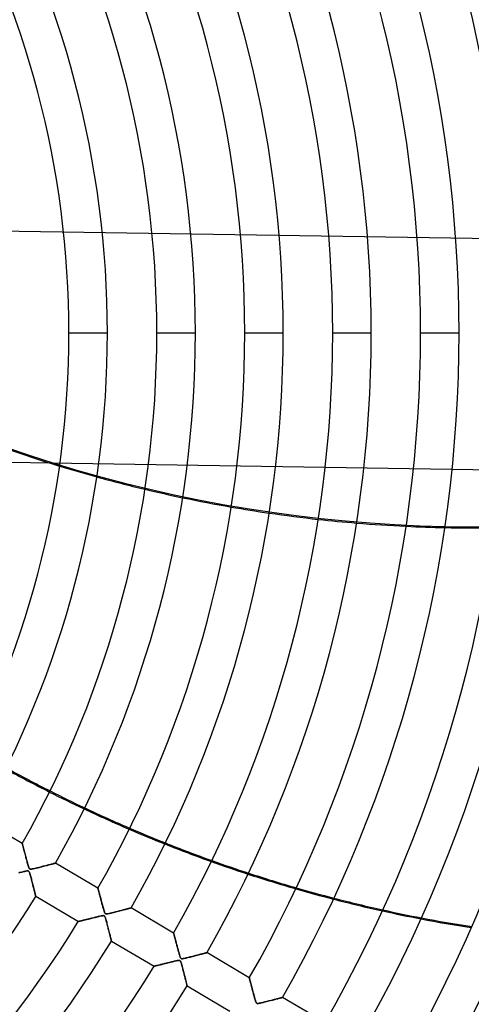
# Model space of a CAD drawing. Header units: millimetres. Extents: x -550 to 550, y -550 to 550.
# Tile 44 of 54: x 233 to 350, y -174 to 81. Entities that reach past the tile are written whole.
import ezdxf

# ---------------------------------------------------------------- set-up
doc = ezdxf.new("R2010")
doc.units = ezdxf.units.MM
doc.layers.add('HIDDEN', color=7, linetype='Continuous')
doc.layers.add('THICK', color=7, linetype='Continuous')

msp = doc.modelspace()

# ---------------------------------------------------------------- linework, layer by layer
at = {"layer": 'HIDDEN'}
for p, q in [((394.27, 23.81), (180.37, 27.17)), ((245.81, 0), (255.79, 0)), ((268.61, 0), (278.59, 0)), ((291.41, 0), (301.39, 0)), ((314.21, 0), (324.19, 0)), ((337.01, 0), (346.99, 0)), ((393.33, -36.18), (241.03, -33.79)), ((233.71, -132.41), (233.71, -132.42)), ((233.71, -132.42), (233.72, -132.45)), ((233.72, -132.45), (233.73, -132.5)), ((233.73, -132.5), (233.75, -132.57)), ((233.75, -132.57), (233.77, -132.65)), ((233.77, -132.65), (233.8, -132.76)), ((233.8, -132.76), (233.83, -132.88)), ((233.83, -132.88), (233.87, -133.01)), ((233.87, -133.01), (233.91, -133.16)), ((233.91, -133.16), (233.95, -133.32)), ((233.95, -133.32), (234, -133.49)), ((234, -133.49), (234.05, -133.67)), ((234.05, -133.67), (234.1, -133.86)), ((234.1, -133.86), (234.15, -134.06)), ((234.15, -134.06), (234.2, -134.26)), ((234.2, -134.26), (234.26, -134.48)), ((234.26, -134.48), (234.32, -134.69)), ((234.32, -134.69), (234.38, -134.92)), ((234.38, -134.92), (234.44, -135.15)), ((234.44, -135.15), (234.5, -135.38)), ((234.5, -135.38), (234.56, -135.62)), ((234.56, -135.62), (234.63, -135.86)), ((234.63, -135.86), (234.69, -136.11)), ((234.69, -136.11), (234.76, -136.35)), ((234.76, -136.35), (234.83, -136.6)), ((234.83, -136.6), (234.89, -136.86)), ((234.89, -136.86), (234.96, -137.11)), ((234.96, -137.11), (235.03, -137.36)), ((235.03, -137.36), (235.1, -137.61)), ((235.1, -137.61), (235.17, -137.86)), ((235.17, -137.86), (235.24, -138.11)), ((240.62, -137.93), (240.85, -137.87)), ((240.85, -137.87), (241.06, -137.82)), ((241.06, -137.82), (241.25, -137.76)), ((241.25, -137.76), (241.44, -137.72)), ((241.44, -137.72), (241.61, -137.67)), ((241.61, -137.67), (241.76, -137.63)), ((241.76, -137.63), (241.9, -137.59)), ((241.9, -137.59), (242.02, -137.56)), ((242.02, -137.56), (242.12, -137.54)), ((242.12, -137.54), (242.2, -137.51)), ((242.2, -137.51), (242.25, -137.5)), ((242.25, -137.5), (242.29, -137.49)), ((242.29, -137.49), (242.3, -137.49)), ((233.25, -139.87), (232.93, -139.95)), ((233.56, -139.79), (233.25, -139.87)), ((233.85, -139.73), (233.56, -139.79)), ((234.12, -139.66), (233.85, -139.73)), ((234.36, -139.61), (234.12, -139.66)), ((234.57, -139.57), (234.36, -139.61)), ((234.75, -139.53), (234.57, -139.57)), ((234.9, -139.51), (234.75, -139.53)), ((235.03, -139.5), (234.9, -139.51)), ((235.14, -139.49), (235.03, -139.5)), ((235.23, -139.5), (235.14, -139.49)), ((235.3, -139.53), (235.23, -139.5)), ((235.24, -138.11), (235.31, -138.34)), ((235.37, -139.57), (235.3, -139.53)), ((235.31, -138.34), (235.38, -138.55)), ((235.43, -139.63), (235.37, -139.57)), ((235.38, -138.55), (235.45, -138.72)), ((235.49, -139.71), (235.43, -139.63)), ((235.45, -138.72), (235.52, -138.85)), ((235.54, -139.82), (235.49, -139.71)), ((235.52, -138.85), (235.58, -138.94)), ((235.6, -139.95), (235.54, -139.82)), ((235.58, -138.94), (235.66, -139)), ((235.65, -140.11), (235.6, -139.95)), ((235.71, -140.3), (235.65, -140.11)), ((235.66, -139), (235.75, -139.04)), ((235.78, -140.52), (235.71, -140.3)), ((235.75, -139.04), (235.86, -139.05)), ((235.86, -139.05), (236, -139.05)), ((236, -139.05), (236.15, -139.03)), ((236.15, -139.03), (236.33, -139)), ((236.33, -139), (236.53, -138.96)), ((236.53, -138.96), (236.75, -138.91)), ((236.75, -138.91), (237, -138.86)), ((237, -138.86), (237.25, -138.79)), ((237.25, -138.79), (237.52, -138.73)), ((237.52, -138.73), (237.8, -138.66)), ((237.8, -138.66), (238.09, -138.58)), ((238.09, -138.58), (238.39, -138.51)), ((238.39, -138.51), (238.69, -138.43)), ((238.69, -138.43), (238.99, -138.35)), ((238.99, -138.35), (239.29, -138.28)), ((239.29, -138.28), (239.59, -138.2)), ((239.59, -138.2), (239.86, -138.13)), ((239.86, -138.13), (240.13, -138.06)), ((240.13, -138.06), (240.38, -137.99)), ((240.38, -137.99), (240.62, -137.93)), ((235.84, -140.76), (235.78, -140.52)), ((235.91, -141.01), (235.84, -140.76)), ((235.98, -141.27), (235.91, -141.01)), ((236.06, -141.54), (235.98, -141.27)), ((236.13, -141.82), (236.06, -141.54)), ((236.2, -142.09), (236.13, -141.82)), ((236.27, -142.38), (236.2, -142.09)), ((236.35, -142.66), (236.27, -142.38)), ((236.42, -142.95), (236.35, -142.66)), ((236.49, -143.23), (236.42, -142.95)), ((236.56, -143.51), (236.49, -143.23)), ((236.63, -143.79), (236.56, -143.51)), ((236.7, -144.06), (236.63, -143.79)), ((236.77, -144.32), (236.7, -144.06)), ((236.83, -144.56), (236.77, -144.32)), ((236.89, -144.8), (236.83, -144.56)), ((236.94, -145.02), (236.89, -144.8)), ((236.99, -145.23), (236.94, -145.02)), ((237.04, -145.42), (236.99, -145.23)), ((237.08, -145.59), (237.04, -145.42)), ((253.34, -144.01), (253.34, -144.03)), ((253.34, -144.03), (253.35, -144.07)), ((253.35, -144.07), (253.37, -144.13)), ((253.37, -144.13), (253.39, -144.22)), ((253.39, -144.22), (253.42, -144.33)), ((253.42, -144.33), (253.46, -144.47)), ((253.46, -144.47), (253.5, -144.62)), ((253.5, -144.62), (253.55, -144.79)), ((253.55, -144.79), (253.6, -144.98)), ((253.6, -144.98), (253.65, -145.19)), ((253.65, -145.19), (253.71, -145.41)), ((253.71, -145.41), (253.77, -145.64)), ((237.12, -145.74), (237.08, -145.59)), ((237.15, -145.86), (237.12, -145.74)), ((237.18, -145.96), (237.15, -145.86)), ((237.2, -146.04), (237.18, -145.96)), ((237.21, -146.08), (237.2, -146.04)), ((237.21, -146.09), (237.21, -146.08)), ((253.77, -145.64), (253.83, -145.88)), ((253.83, -145.88), (253.9, -146.13)), ((253.9, -146.13), (253.97, -146.38)), ((253.97, -146.38), (254.04, -146.65)), ((254.04, -146.65), (254.11, -146.93)), ((254.11, -146.93), (254.19, -147.21)), ((254.19, -147.21), (254.26, -147.49)), ((254.26, -147.49), (254.34, -147.78)), ((254.34, -147.78), (254.42, -148.08)), ((254.42, -148.08), (254.5, -148.37)), ((254.5, -148.37), (254.58, -148.67)), ((254.58, -148.67), (254.66, -148.98)), ((254.66, -148.98), (254.74, -149.28)), ((254.74, -149.28), (254.83, -149.58)), ((254.83, -149.58), (254.91, -149.87)), ((254.91, -149.87), (254.99, -150.11)), ((254.99, -150.11), (255.07, -150.31)), ((255.07, -150.31), (255.14, -150.45)), ((255.14, -150.45), (255.21, -150.55)), ((255.21, -150.55), (255.28, -150.61)), ((255.28, -150.61), (255.37, -150.64)), ((255.37, -150.64), (255.47, -150.66)), ((255.6, -150.66), (255.76, -150.64)), ((255.76, -150.64), (255.93, -150.61)), ((255.93, -150.61), (256.1, -150.58)), ((256.1, -150.58), (256.3, -150.53)), ((256.3, -150.53), (256.53, -150.48)), ((256.53, -150.48), (256.78, -150.42)), ((256.78, -150.42), (257.06, -150.36)), ((257.06, -150.36), (257.36, -150.28)), ((257.36, -150.28), (257.67, -150.2)), ((257.67, -150.2), (258, -150.12)), ((258, -150.12), (258.34, -150.03)), ((258.34, -150.03), (258.69, -149.94)), ((258.69, -149.94), (259.04, -149.85)), ((259.04, -149.85), (259.37, -149.77)), ((259.37, -149.77), (259.68, -149.69)), ((259.68, -149.69), (259.97, -149.61)), ((259.97, -149.61), (260.25, -149.54)), ((260.25, -149.54), (260.51, -149.47)), ((260.51, -149.47), (260.76, -149.4)), ((260.76, -149.4), (260.98, -149.35)), ((260.98, -149.35), (261.18, -149.29)), ((261.18, -149.29), (261.37, -149.24)), ((261.37, -149.24), (261.53, -149.2)), ((261.53, -149.2), (261.67, -149.16)), ((261.67, -149.16), (261.78, -149.13)), ((261.78, -149.13), (261.86, -149.11)), ((261.86, -149.11), (261.91, -149.1)), ((261.91, -149.1), (261.93, -149.1)), ((248.26, -152.62), (248.25, -152.62)), ((248.28, -152.61), (248.26, -152.62)), ((248.33, -152.6), (248.28, -152.61)), ((248.39, -152.59), (248.33, -152.6)), ((248.46, -152.57), (248.39, -152.59)), ((248.55, -152.55), (248.46, -152.57)), ((248.66, -152.52), (248.55, -152.55)), ((248.77, -152.49), (248.66, -152.52)), ((248.9, -152.46), (248.77, -152.49)), ((249.05, -152.42), (248.9, -152.46)), ((249.2, -152.39), (249.05, -152.42)), ((249.36, -152.35), (249.2, -152.39)), ((249.53, -152.3), (249.36, -152.35)), ((249.71, -152.26), (249.53, -152.3)), ((249.89, -152.21), (249.71, -152.26)), ((250.09, -152.17), (249.89, -152.21)), ((250.29, -152.12), (250.09, -152.17)), ((250.5, -152.06), (250.29, -152.12)), ((250.71, -152.01), (250.5, -152.06)), ((250.94, -151.95), (250.71, -152.01)), ((251.17, -151.9), (250.94, -151.95)), ((251.41, -151.84), (251.17, -151.9)), ((251.65, -151.78), (251.41, -151.84)), ((251.9, -151.72), (251.65, -151.78)), ((252.16, -151.65), (251.9, -151.72)), ((252.42, -151.59), (252.16, -151.65)), ((252.68, -151.52), (252.42, -151.59)), ((252.93, -151.46), (252.68, -151.52)), ((253.17, -151.41), (252.93, -151.46)), ((253.39, -151.35), (253.17, -151.41)), ((253.61, -151.3), (253.39, -151.35)), ((253.8, -151.26), (253.61, -151.3)), ((253.99, -151.21), (253.8, -151.26)), ((254.15, -151.18), (253.99, -151.21)), ((254.29, -151.15), (254.15, -151.18)), ((254.43, -151.13), (254.29, -151.15)), ((254.55, -151.11), (254.43, -151.13)), ((254.67, -151.1), (254.55, -151.11)), ((254.77, -151.1), (254.67, -151.1)), ((254.86, -151.11), (254.77, -151.1)), ((254.93, -151.14), (254.86, -151.11)), ((255, -151.18), (254.93, -151.14)), ((255.05, -151.23), (255, -151.18)), ((255.11, -151.31), (255.05, -151.23)), ((255.16, -151.41), (255.11, -151.31)), ((255.21, -151.53), (255.16, -151.41)), ((255.26, -151.67), (255.21, -151.53)), ((255.32, -151.84), (255.26, -151.67)), ((255.37, -152.02), (255.32, -151.84)), ((255.43, -152.23), (255.37, -152.02)), ((255.49, -152.46), (255.43, -152.23)), ((255.47, -150.66), (255.6, -150.66)), ((255.56, -152.69), (255.49, -152.46)), ((255.62, -152.93), (255.56, -152.69)), ((255.69, -153.17), (255.62, -152.93)), ((255.75, -153.42), (255.69, -153.17)), ((255.82, -153.67), (255.75, -153.42)), ((255.88, -153.92), (255.82, -153.67)), ((255.95, -154.17), (255.88, -153.92)), ((256.01, -154.43), (255.95, -154.17)), ((256.08, -154.68), (256.01, -154.43)), ((256.14, -154.93), (256.08, -154.68)), ((256.2, -155.18), (256.14, -154.93)), ((256.27, -155.42), (256.2, -155.18)), ((256.33, -155.66), (256.27, -155.42)), ((256.38, -155.89), (256.33, -155.66)), ((272.96, -155.62), (272.97, -155.63)), ((272.97, -155.63), (272.97, -155.66)), ((272.97, -155.66), (272.99, -155.71)), ((272.99, -155.71), (273, -155.77)), ((256.44, -156.11), (256.38, -155.89)), ((256.49, -156.32), (256.44, -156.11)), ((256.54, -156.52), (256.49, -156.32)), ((256.59, -156.71), (256.54, -156.52)), ((256.63, -156.88), (256.59, -156.71)), ((256.67, -157.04), (256.63, -156.88)), ((256.71, -157.19), (256.67, -157.04)), ((256.74, -157.32), (256.71, -157.19)), ((256.77, -157.44), (256.74, -157.32)), ((256.8, -157.53), (256.77, -157.44)), ((256.81, -157.6), (256.8, -157.53)), ((256.83, -157.66), (256.81, -157.6)), ((256.84, -157.69), (256.83, -157.66)), ((256.84, -157.7), (256.84, -157.69)), ((273, -155.77), (273.03, -155.85)), ((273.03, -155.85), (273.05, -155.95)), ((273.05, -155.95), (273.08, -156.07)), ((273.08, -156.07), (273.12, -156.19)), ((273.12, -156.19), (273.15, -156.33)), ((273.15, -156.33), (273.19, -156.48)), ((273.19, -156.48), (273.24, -156.65)), ((273.24, -156.65), (273.28, -156.82)), ((273.28, -156.82), (273.33, -157)), ((273.33, -157), (273.38, -157.19)), ((273.38, -157.19), (273.43, -157.39)), ((273.43, -157.39), (273.49, -157.6)), ((273.49, -157.6), (273.54, -157.81)), ((273.54, -157.81), (273.6, -158.02)), ((273.6, -158.02), (273.66, -158.24)), ((273.66, -158.24), (273.72, -158.47)), ((273.72, -158.47), (273.78, -158.7)), ((273.78, -158.7), (273.84, -158.93)), ((273.84, -158.93), (273.91, -159.17)), ((273.91, -159.17), (273.97, -159.41)), ((273.97, -159.41), (274.03, -159.65)), ((274.03, -159.65), (274.1, -159.9)), ((274.1, -159.9), (274.17, -160.14)), ((274.17, -160.14), (274.23, -160.39)), ((274.23, -160.39), (274.3, -160.64)), ((274.3, -160.64), (274.37, -160.89)), ((280.88, -160.88), (281.05, -160.84)), ((281.05, -160.84), (281.2, -160.8)), ((281.2, -160.8), (281.32, -160.76)), ((281.32, -160.76), (281.42, -160.74)), ((281.42, -160.74), (281.5, -160.72)), ((281.5, -160.72), (281.54, -160.71)), ((281.54, -160.71), (281.56, -160.7)), ((271.37, -163.36), (271.12, -163.42)), ((271.63, -163.3), (271.37, -163.36)), ((271.9, -163.23), (271.63, -163.3)), ((272.17, -163.16), (271.9, -163.23)), ((272.43, -163.1), (272.17, -163.16)), ((272.68, -163.04), (272.43, -163.1)), ((272.92, -162.98), (272.68, -163.04)), ((273.14, -162.93), (272.92, -162.98)), ((273.35, -162.88), (273.14, -162.93)), ((273.55, -162.83), (273.35, -162.88)), ((273.72, -162.8), (273.55, -162.83)), ((273.88, -162.77), (273.72, -162.8)), ((274.02, -162.74), (273.88, -162.77)), ((274.15, -162.72), (274.02, -162.74)), ((274.28, -162.71), (274.15, -162.72)), ((274.39, -162.71), (274.28, -162.71)), ((274.37, -160.89), (274.44, -161.13)), ((274.48, -162.72), (274.39, -162.71)), ((274.44, -161.13), (274.51, -161.37)), ((274.56, -162.74), (274.48, -162.72)), ((274.51, -161.37), (274.58, -161.59)), ((274.62, -162.78), (274.56, -162.74)), ((274.58, -161.59), (274.64, -161.78)), ((274.69, -162.85), (274.62, -162.78)), ((274.64, -161.78), (274.7, -161.94)), ((274.74, -162.93), (274.69, -162.85)), ((274.7, -161.94), (274.76, -162.05)), ((274.8, -163.04), (274.74, -162.93)), ((274.76, -162.05), (274.82, -162.13)), ((274.85, -163.18), (274.8, -163.04)), ((274.82, -162.13), (274.88, -162.19)), ((274.91, -163.34), (274.85, -163.18)), ((274.88, -162.19), (274.95, -162.23)), ((274.97, -163.53), (274.91, -163.34)), ((274.95, -162.23), (275.03, -162.26)), ((275.03, -162.26), (275.12, -162.27)), ((275.12, -162.27), (275.24, -162.26)), ((275.24, -162.26), (275.39, -162.25)), ((275.39, -162.25), (275.55, -162.22)), ((275.55, -162.22), (275.73, -162.18)), ((275.73, -162.18), (275.92, -162.14)), ((275.92, -162.14), (276.13, -162.09)), ((276.13, -162.09), (276.37, -162.04)), ((276.37, -162.04), (276.63, -161.97)), ((276.63, -161.97), (276.91, -161.9)), ((276.91, -161.9), (277.21, -161.83)), ((277.21, -161.83), (277.52, -161.75)), ((277.52, -161.75), (277.84, -161.67)), ((277.84, -161.67), (278.17, -161.59)), ((278.17, -161.59), (278.5, -161.5)), ((278.5, -161.5), (278.83, -161.41)), ((278.83, -161.41), (279.15, -161.33)), ((279.15, -161.33), (279.45, -161.25)), ((279.45, -161.25), (279.74, -161.18)), ((279.74, -161.18), (280, -161.11)), ((280, -161.11), (280.25, -161.05)), ((280.25, -161.05), (280.48, -160.99)), ((280.48, -160.99), (280.69, -160.93)), ((280.69, -160.93), (280.88, -160.88)), ((267.88, -164.23), (267.87, -164.23)), ((267.91, -164.22), (267.88, -164.23)), ((267.95, -164.21), (267.91, -164.22)), ((268.01, -164.2), (267.95, -164.21)), ((268.09, -164.18), (268.01, -164.2)), ((268.18, -164.15), (268.09, -164.18)), ((268.29, -164.13), (268.18, -164.15)), ((268.41, -164.1), (268.29, -164.13)), ((268.54, -164.06), (268.41, -164.1)), ((268.68, -164.03), (268.54, -164.06)), ((268.84, -163.99), (268.68, -164.03)), ((269, -163.95), (268.84, -163.99)), ((269.18, -163.91), (269, -163.95)), ((269.36, -163.86), (269.18, -163.91)), ((269.55, -163.81), (269.36, -163.86)), ((269.75, -163.76), (269.55, -163.81)), ((269.96, -163.71), (269.75, -163.76)), ((270.17, -163.66), (269.96, -163.71)), ((270.4, -163.6), (270.17, -163.66)), ((270.63, -163.55), (270.4, -163.6)), ((270.87, -163.49), (270.63, -163.55)), ((271.12, -163.42), (270.87, -163.49)), ((275.03, -163.75), (274.97, -163.53)), ((275.1, -163.98), (275.03, -163.75)), ((275.17, -164.23), (275.1, -163.98)), ((275.24, -164.49), (275.17, -164.23)), ((275.31, -164.75), (275.24, -164.49)), ((275.38, -165.02), (275.31, -164.75)), ((275.45, -165.29), (275.38, -165.02)), ((275.52, -165.56), (275.45, -165.29)), ((275.59, -165.84), (275.52, -165.56)), ((275.66, -166.11), (275.59, -165.84)), ((275.73, -166.39), (275.66, -166.11)), ((275.8, -166.66), (275.73, -166.39)), ((275.86, -166.92), (275.8, -166.66)), ((275.93, -167.18), (275.86, -166.92)), ((275.99, -167.43), (275.93, -167.18)), ((276.05, -167.67), (275.99, -167.43)), ((276.11, -167.9), (276.05, -167.67)), ((276.17, -168.12), (276.11, -167.9)), ((276.22, -168.33), (276.17, -168.12)), ((276.27, -168.52), (276.22, -168.33)), ((276.31, -168.69), (276.27, -168.52)), ((292.59, -167.23), (292.59, -167.24)), ((292.59, -167.24), (292.6, -167.26)), ((292.6, -167.26), (292.61, -167.3)), ((292.61, -167.3), (292.63, -167.36)), ((292.63, -167.36), (292.65, -167.43)), ((292.65, -167.43), (292.67, -167.52)), ((292.67, -167.52), (292.7, -167.62)), ((292.7, -167.62), (292.72, -167.73)), ((292.72, -167.73), (292.76, -167.85)), ((292.76, -167.85), (292.79, -167.99)), ((292.79, -167.99), (292.83, -168.13)), ((292.83, -168.13), (292.87, -168.29)), ((292.87, -168.29), (292.92, -168.45)), ((292.92, -168.45), (292.96, -168.62)), ((276.35, -168.85), (276.31, -168.69)), ((276.38, -168.98), (276.35, -168.85)), ((276.41, -169.1), (276.38, -168.98)), ((276.44, -169.19), (276.41, -169.1)), ((276.45, -169.26), (276.44, -169.19)), ((276.46, -169.3), (276.45, -169.26)), ((276.47, -169.31), (276.46, -169.3)), ((292.96, -168.62), (293.01, -168.79)), ((293.01, -168.79), (293.06, -168.98)), ((293.06, -168.98), (293.1, -169.17)), ((293.1, -169.17), (293.16, -169.36)), ((293.16, -169.36), (293.21, -169.56)), ((293.21, -169.56), (293.26, -169.76)), ((293.26, -169.76), (293.32, -169.97)), ((293.32, -169.97), (293.37, -170.18)), ((293.37, -170.18), (293.43, -170.39)), ((293.43, -170.39), (293.49, -170.61)), ((293.49, -170.61), (293.54, -170.83)), ((293.54, -170.83), (293.6, -171.05)), ((293.6, -171.05), (293.66, -171.27)), ((293.66, -171.27), (293.72, -171.5)), ((293.72, -171.5), (293.78, -171.73)), ((293.78, -171.73), (293.85, -171.95)), ((293.85, -171.95), (293.91, -172.18)), ((293.91, -172.18), (293.97, -172.41)), ((293.97, -172.41), (294.03, -172.64)), ((294.03, -172.64), (294.1, -172.86)), ((294.1, -172.86), (294.16, -173.08)), ((294.16, -173.08), (294.22, -173.27)), ((294.22, -173.27), (294.28, -173.43)), ((294.28, -173.43), (294.34, -173.57)), ((294.34, -173.57), (294.39, -173.67)), ((295.93, -173.66), (296.18, -173.6)), ((296.18, -173.6), (296.45, -173.53)), ((296.45, -173.53), (296.74, -173.46)), ((296.74, -173.46), (297.04, -173.39)), ((297.04, -173.39), (297.35, -173.31)), ((297.35, -173.31), (297.67, -173.23)), ((297.67, -173.23), (297.99, -173.14)), ((297.99, -173.14), (298.32, -173.06)), ((298.32, -173.06), (298.63, -172.98)), ((298.63, -172.98), (298.93, -172.9)), ((298.93, -172.9), (299.21, -172.83)), ((299.21, -172.83), (299.48, -172.76)), ((299.48, -172.76), (299.73, -172.69)), ((299.73, -172.69), (299.96, -172.63)), ((299.96, -172.63), (300.17, -172.58)), ((300.17, -172.58), (300.37, -172.52)), ((300.37, -172.52), (300.55, -172.48)), ((300.55, -172.48), (300.71, -172.43)), ((300.71, -172.43), (300.85, -172.4)), ((300.85, -172.4), (300.97, -172.37)), ((300.97, -172.37), (301.06, -172.34)), ((301.06, -172.34), (301.13, -172.32)), ((301.13, -172.32), (301.17, -172.31)), ((301.17, -172.31), (301.18, -172.31)), ((294.39, -173.67), (294.45, -173.75)), ((294.45, -173.75), (294.51, -173.8)), ((294.51, -173.8), (294.57, -173.84)), ((294.57, -173.84), (294.65, -173.86)), ((294.65, -173.86), (294.74, -173.87)), ((294.74, -173.87), (294.85, -173.87)), ((294.85, -173.87), (294.98, -173.86)), ((294.98, -173.86), (295.14, -173.83)), ((295.14, -173.83), (295.31, -173.8)), ((295.31, -173.8), (295.5, -173.76)), ((295.5, -173.76), (295.7, -173.71)), ((295.7, -173.71), (295.93, -173.66))]:
    msp.add_line(p, q, dxfattribs=at)
for radius, start, end in [(456, 0, 180), (445, 0, 180), (400, 0, 180), (394.99, 0, 28.2133), (395, 0, 28.2137), (456, 180, 0), (400, 180, 0), (445, 180, 0), (394.99, 301.557, 336.7847), (395, 301.5574, 336.7852)]:
    msp.add_arc((0, 0), radius, start, end, dxfattribs=at)
for centre, major_axis, start_param, end_param in [((352.69, 310.29), (-355.65, -81.18), 1.004743, 1.570796), ((352.76, 309.98), (355.65, 81.18), -2.097247, -2.069539), ((352.76, 309.98), (355.65, 81.18), -2.034116, -2.006632), ((352.76, 309.98), (355.65, 81.18), -1.971396, -1.94399), ((352.76, 309.98), (355.65, 81.18), -1.908779, -1.881341), ((352.76, 309.98), (355.65, 81.18), -1.846031, -1.818472), ((401.72, 203.54), (285.21, -227.45), -1.362872, -1.335498), ((401.92, 203.78), (285.21, -227.45), -1.363055, -1.335681), ((401.72, 203.54), (285.21, -227.45), -1.300305, -1.272864), ((401.92, 203.78), (285.21, -227.45), -1.300489, -1.273051), ((401.72, 203.54), (285.21, -227.45), -1.237529, -1.209934), ((401.92, 203.78), (285.21, -227.45), -1.237719, -1.210128), ((401.72, 203.54), (285.21, -227.45), -1.174353, -1.14653), ((401.92, 203.78), (285.21, -227.45), -1.174552, -1.146734), ((401.72, 203.54), (285.21, -227.45), -1.110608, -1.082486), ((401.92, 203.78), (285.21, -227.45), -1.11082, -1.082704)]:
    msp.add_ellipse(centre, major_axis=major_axis, ratio=0.987688, start_param=start_param, end_param=end_param, dxfattribs=at)
at = {"layer": 'THICK'}
for p, q in [((245.81, 0), (255.79, 0)), ((268.61, 0), (278.59, 0)), ((291.41, 0), (301.39, 0)), ((314.21, 0), (324.19, 0)), ((337.01, 0), (346.99, 0)), ((241.03, -33.79), (230.55, -33.63)), ((233.71, -132.41), (222.67, -125.88)), ((233.71, -132.42), (233.71, -132.41)), ((233.72, -132.46), (233.71, -132.42)), ((233.74, -132.53), (233.72, -132.46)), ((233.77, -132.62), (233.74, -132.53)), ((233.8, -132.73), (233.77, -132.62)), ((233.83, -132.87), (233.8, -132.73)), ((233.87, -133.02), (233.83, -132.87)), ((233.92, -133.2), (233.87, -133.02)), ((233.97, -133.39), (233.92, -133.2)), ((234.03, -133.6), (233.97, -133.39)), ((234.09, -133.82), (234.03, -133.6)), ((234.15, -134.05), (234.09, -133.82)), ((234.21, -134.3), (234.15, -134.05)), ((234.28, -134.55), (234.21, -134.3)), ((234.35, -134.83), (234.28, -134.55)), ((234.43, -135.11), (234.35, -134.83)), ((234.51, -135.41), (234.43, -135.11)), ((234.59, -135.71), (234.51, -135.41)), ((234.67, -136.03), (234.59, -135.71)), ((234.76, -136.36), (234.67, -136.03)), ((234.85, -136.69), (234.76, -136.36)), ((234.94, -137.02), (234.85, -136.69)), ((235.02, -137.32), (234.94, -137.02)), ((235.1, -137.61), (235.02, -137.32)), ((235.17, -137.87), (235.1, -137.61)), ((235.24, -138.11), (235.17, -137.87)), ((241.01, -137.83), (240.77, -137.89)), ((241.23, -137.77), (241.01, -137.83)), ((241.44, -137.72), (241.23, -137.77)), ((241.62, -137.67), (241.44, -137.72)), ((241.79, -137.62), (241.62, -137.67)), ((241.94, -137.58), (241.79, -137.62)), ((242.07, -137.55), (241.94, -137.58)), ((242.17, -137.52), (242.07, -137.55)), ((242.24, -137.5), (242.17, -137.52)), ((242.29, -137.49), (242.24, -137.5)), ((242.3, -137.49), (242.29, -137.49)), ((253.34, -144.01), (242.3, -137.49)), ((232.84, -139.97), (233.09, -139.91)), ((233.09, -139.91), (233.34, -139.85)), ((233.34, -139.85), (233.6, -139.79)), ((233.6, -139.79), (233.85, -139.72)), ((233.85, -139.72), (234.1, -139.67)), ((234.1, -139.67), (234.35, -139.61)), ((234.35, -139.61), (234.59, -139.56)), ((234.59, -139.56), (234.81, -139.52)), ((234.81, -139.52), (234.99, -139.5)), ((234.99, -139.5), (235.14, -139.49)), ((235.14, -139.49), (235.25, -139.51)), ((235.31, -138.32), (235.24, -138.11)), ((235.25, -139.51), (235.34, -139.54)), ((235.36, -138.49), (235.31, -138.32)), ((235.34, -139.54), (235.41, -139.61)), ((235.42, -138.64), (235.36, -138.49)), ((235.41, -139.61), (235.48, -139.7)), ((235.47, -138.76), (235.42, -138.64)), ((235.52, -138.85), (235.47, -138.76)), ((235.48, -139.7), (235.54, -139.82)), ((235.57, -138.93), (235.52, -138.85)), ((235.54, -139.82), (235.6, -139.96)), ((235.63, -138.98), (235.57, -138.93)), ((235.6, -139.96), (235.66, -140.13)), ((235.69, -139.02), (235.63, -138.98)), ((235.66, -140.13), (235.72, -140.33)), ((235.78, -139.04), (235.69, -139.02)), ((235.72, -140.33), (235.79, -140.55)), ((235.87, -139.05), (235.78, -139.04)), ((235.99, -139.05), (235.87, -139.05)), ((236.14, -139.03), (235.99, -139.05)), ((236.31, -139), (236.14, -139.03)), ((236.5, -138.97), (236.31, -139)), ((236.72, -138.92), (236.5, -138.97)), ((236.96, -138.86), (236.72, -138.92)), ((237.22, -138.8), (236.96, -138.86)), ((237.48, -138.74), (237.22, -138.8)), ((237.75, -138.67), (237.48, -138.74)), ((238.03, -138.6), (237.75, -138.67)), ((238.31, -138.53), (238.03, -138.6)), ((238.59, -138.46), (238.31, -138.53)), ((238.88, -138.38), (238.59, -138.46)), ((239.16, -138.31), (238.88, -138.38)), ((239.45, -138.24), (239.16, -138.31)), ((239.73, -138.16), (239.45, -138.24)), ((240, -138.09), (239.73, -138.16)), ((240.27, -138.02), (240, -138.09)), ((240.53, -137.95), (240.27, -138.02)), ((240.77, -137.89), (240.53, -137.95)), ((235.79, -140.55), (235.85, -140.79)), ((235.85, -140.79), (235.92, -141.04)), ((235.92, -141.04), (235.99, -141.31)), ((235.99, -141.31), (236.07, -141.59)), ((236.07, -141.59), (236.14, -141.88)), ((236.14, -141.88), (236.22, -142.17)), ((236.22, -142.17), (236.3, -142.48)), ((236.3, -142.48), (236.38, -142.78)), ((236.38, -142.78), (236.45, -143.08)), ((236.45, -143.08), (236.53, -143.37)), ((236.53, -143.37), (236.6, -143.65)), ((236.6, -143.65), (236.66, -143.92)), ((236.66, -143.92), (236.73, -144.17)), ((236.73, -144.17), (236.79, -144.41)), ((236.79, -144.41), (236.85, -144.63)), ((236.85, -144.63), (236.9, -144.85)), ((236.9, -144.85), (236.95, -145.04)), ((236.95, -145.04), (236.99, -145.23)), ((236.99, -145.23), (237.04, -145.4)), ((237.04, -145.4), (237.08, -145.55)), ((253.34, -144.02), (253.34, -144.01)), ((253.35, -144.05), (253.34, -144.02)), ((253.36, -144.09), (253.35, -144.05)), ((253.37, -144.15), (253.36, -144.09)), ((253.39, -144.23), (253.37, -144.15)), ((253.42, -144.32), (253.39, -144.23)), ((253.45, -144.42), (253.42, -144.32)), ((253.48, -144.54), (253.45, -144.42)), ((253.51, -144.67), (253.48, -144.54)), ((253.55, -144.81), (253.51, -144.67)), ((253.59, -144.96), (253.55, -144.81)), ((253.63, -145.12), (253.59, -144.96)), ((253.68, -145.29), (253.63, -145.12)), ((253.72, -145.47), (253.68, -145.29)), ((253.77, -145.65), (253.72, -145.47)), ((237.08, -145.55), (237.11, -145.69)), ((237.11, -145.69), (237.14, -145.81)), ((237.14, -145.81), (237.16, -145.91)), ((237.16, -145.91), (237.18, -145.99)), ((237.18, -145.99), (237.2, -146.05)), ((237.2, -146.05), (237.21, -146.08)), ((237.21, -146.08), (237.21, -146.09)), ((237.21, -146.09), (248.25, -152.62)), ((253.82, -145.85), (253.77, -145.65)), ((253.88, -146.05), (253.82, -145.85)), ((253.93, -146.25), (253.88, -146.05)), ((253.99, -146.47), (253.93, -146.25)), ((254.05, -146.69), (253.99, -146.47)), ((254.11, -146.92), (254.05, -146.69)), ((254.17, -147.16), (254.11, -146.92)), ((254.24, -147.41), (254.17, -147.16)), ((254.3, -147.66), (254.24, -147.41)), ((254.37, -147.91), (254.3, -147.66)), ((254.44, -148.17), (254.37, -147.91)), ((254.51, -148.43), (254.44, -148.17)), ((254.58, -148.68), (254.51, -148.43)), ((254.64, -148.91), (254.58, -148.68)), ((254.7, -149.14), (254.64, -148.91)), ((254.76, -149.35), (254.7, -149.14)), ((254.82, -149.54), (254.76, -149.35)), ((254.87, -149.72), (254.82, -149.54)), ((254.92, -149.88), (254.87, -149.72)), ((254.96, -150.02), (254.92, -149.88)), ((255.01, -150.15), (254.96, -150.02)), ((255.05, -150.27), (255.01, -150.15)), ((255.1, -150.38), (255.05, -150.27)), ((255.15, -150.47), (255.1, -150.38)), ((255.2, -150.54), (255.15, -150.47)), ((255.26, -150.59), (255.2, -150.54)), ((255.32, -150.63), (255.26, -150.59)), ((255.4, -150.65), (255.32, -150.63)), ((255.73, -150.64), (255.6, -150.66)), ((255.88, -150.62), (255.73, -150.64)), ((256.06, -150.59), (255.88, -150.62)), ((256.25, -150.55), (256.06, -150.59)), ((256.46, -150.5), (256.25, -150.55)), ((256.68, -150.45), (256.46, -150.5)), ((256.92, -150.39), (256.68, -150.45)), ((257.16, -150.33), (256.92, -150.39)), ((257.4, -150.27), (257.16, -150.33)), ((257.65, -150.21), (257.4, -150.27)), ((257.9, -150.14), (257.65, -150.21)), ((258.15, -150.08), (257.9, -150.14)), ((258.41, -150.01), (258.15, -150.08)), ((258.66, -149.95), (258.41, -150.01)), ((258.91, -149.88), (258.66, -149.95)), ((259.17, -149.82), (258.91, -149.88)), ((259.41, -149.75), (259.17, -149.82)), ((259.66, -149.69), (259.41, -149.75)), ((259.89, -149.63), (259.66, -149.69)), ((260.12, -149.57), (259.89, -149.63)), ((260.34, -149.51), (260.12, -149.57)), ((260.55, -149.46), (260.34, -149.51)), ((260.75, -149.41), (260.55, -149.46)), ((260.93, -149.36), (260.75, -149.41)), ((261.11, -149.31), (260.93, -149.36)), ((261.27, -149.27), (261.11, -149.31)), ((261.42, -149.23), (261.27, -149.27)), ((261.55, -149.2), (261.42, -149.23)), ((261.66, -149.17), (261.55, -149.2)), ((261.76, -149.14), (261.66, -149.17)), ((261.83, -149.12), (261.76, -149.14)), ((261.88, -149.11), (261.83, -149.12)), ((261.92, -149.1), (261.88, -149.11)), ((261.93, -149.1), (261.92, -149.1)), ((272.96, -155.62), (261.93, -149.1)), ((248.25, -152.62), (248.26, -152.62)), ((248.26, -152.62), (248.3, -152.61)), ((248.3, -152.61), (248.36, -152.59)), ((248.36, -152.59), (248.45, -152.57)), ((248.45, -152.57), (248.57, -152.54)), ((248.57, -152.54), (248.7, -152.51)), ((248.7, -152.51), (248.86, -152.47)), ((248.86, -152.47), (249.03, -152.43)), ((249.03, -152.43), (249.22, -152.38)), ((249.22, -152.38), (249.43, -152.33)), ((249.43, -152.33), (249.64, -152.28)), ((249.64, -152.28), (249.88, -152.22)), ((249.88, -152.22), (250.12, -152.16)), ((250.12, -152.16), (250.37, -152.1)), ((250.37, -152.1), (250.63, -152.03)), ((250.63, -152.03), (250.9, -151.97)), ((250.9, -151.97), (251.17, -151.9)), ((251.17, -151.9), (251.45, -151.83)), ((251.45, -151.83), (251.74, -151.76)), ((251.74, -151.76), (252.03, -151.68)), ((252.03, -151.68), (252.33, -151.61)), ((252.33, -151.61), (252.63, -151.54)), ((252.63, -151.54), (252.93, -151.46)), ((252.93, -151.46), (253.23, -151.39)), ((253.23, -151.39), (253.54, -151.32)), ((253.54, -151.32), (253.84, -151.25)), ((253.84, -151.25), (254.14, -151.18)), ((254.14, -151.18), (254.39, -151.13)), ((254.39, -151.13), (254.6, -151.11)), ((254.6, -151.11), (254.76, -151.1)), ((254.76, -151.1), (254.87, -151.11)), ((254.87, -151.11), (254.96, -151.15)), ((254.96, -151.15), (255.04, -151.21)), ((255.04, -151.21), (255.1, -151.29)), ((255.1, -151.29), (255.16, -151.41)), ((255.16, -151.41), (255.22, -151.55)), ((255.22, -151.55), (255.28, -151.71)), ((255.28, -151.71), (255.33, -151.88)), ((255.33, -151.88), (255.39, -152.08)), ((255.39, -152.08), (255.45, -152.3)), ((255.49, -150.66), (255.4, -150.65)), ((255.45, -152.3), (255.52, -152.55)), ((255.6, -150.66), (255.49, -150.66)), ((255.52, -152.55), (255.6, -152.83)), ((255.6, -152.83), (255.67, -153.12)), ((255.67, -153.12), (255.76, -153.44)), ((255.76, -153.44), (255.84, -153.77)), ((255.84, -153.77), (255.93, -154.11)), ((255.93, -154.11), (256.02, -154.46)), ((256.02, -154.46), (256.11, -154.8)), ((256.11, -154.8), (256.19, -155.13)), ((256.19, -155.13), (256.27, -155.45)), ((256.27, -155.45), (256.35, -155.74)), ((256.35, -155.74), (256.42, -156.02)), ((272.97, -155.63), (272.96, -155.62)), ((272.97, -155.66), (272.97, -155.63)), ((272.99, -155.7), (272.97, -155.66)), ((273, -155.76), (272.99, -155.7)), ((256.42, -156.02), (256.48, -156.28)), ((256.48, -156.28), (256.54, -156.53)), ((256.54, -156.53), (256.6, -156.75)), ((256.6, -156.75), (256.65, -156.96)), ((256.65, -156.96), (256.7, -157.14)), ((256.7, -157.14), (256.74, -157.31)), ((256.74, -157.31), (256.77, -157.44)), ((256.77, -157.44), (256.8, -157.56)), ((256.8, -157.56), (256.82, -157.64)), ((256.82, -157.64), (256.83, -157.69)), ((256.83, -157.69), (256.84, -157.7)), ((256.84, -157.7), (267.87, -164.23)), ((273.02, -155.84), (273, -155.76)), ((273.05, -155.93), (273.02, -155.84)), ((273.07, -156.03), (273.05, -155.93)), ((273.11, -156.15), (273.07, -156.03)), ((273.14, -156.28), (273.11, -156.15)), ((273.18, -156.43), (273.14, -156.28)), ((273.22, -156.58), (273.18, -156.43)), ((273.26, -156.75), (273.22, -156.58)), ((273.31, -156.92), (273.26, -156.75)), ((273.36, -157.1), (273.31, -156.92)), ((273.41, -157.29), (273.36, -157.1)), ((273.46, -157.49), (273.41, -157.29)), ((273.52, -157.7), (273.46, -157.49)), ((273.57, -157.91), (273.52, -157.7)), ((273.63, -158.13), (273.57, -157.91)), ((273.69, -158.37), (273.63, -158.13)), ((273.76, -158.61), (273.69, -158.37)), ((273.82, -158.85), (273.76, -158.61)), ((273.89, -159.1), (273.82, -158.85)), ((273.96, -159.37), (273.89, -159.1)), ((274.03, -159.63), (273.96, -159.37)), ((274.1, -159.9), (274.03, -159.63)), ((274.17, -160.16), (274.1, -159.9)), ((274.24, -160.41), (274.17, -160.16)), ((274.3, -160.64), (274.24, -160.41)), ((274.36, -160.87), (274.3, -160.64)), ((281.1, -160.82), (280.94, -160.87)), ((281.23, -160.79), (281.1, -160.82)), ((281.35, -160.76), (281.23, -160.79)), ((281.44, -160.73), (281.35, -160.76)), ((281.5, -160.72), (281.44, -160.73)), ((281.54, -160.71), (281.5, -160.72)), ((281.56, -160.7), (281.54, -160.71)), ((292.59, -167.23), (281.56, -160.7)), ((270.96, -163.46), (271.2, -163.4)), ((271.2, -163.4), (271.44, -163.34)), ((271.44, -163.34), (271.68, -163.28)), ((271.68, -163.28), (271.92, -163.22)), ((271.92, -163.22), (272.17, -163.16)), ((272.17, -163.16), (272.42, -163.1)), ((272.42, -163.1), (272.67, -163.04)), ((272.67, -163.04), (272.91, -162.98)), ((272.91, -162.98), (273.16, -162.92)), ((273.16, -162.92), (273.41, -162.86)), ((273.41, -162.86), (273.66, -162.81)), ((273.66, -162.81), (273.88, -162.76)), ((273.88, -162.76), (274.08, -162.73)), ((274.08, -162.73), (274.24, -162.71)), ((274.24, -162.71), (274.37, -162.71)), ((274.42, -161.08), (274.36, -160.87)), ((274.37, -162.71), (274.47, -162.72)), ((274.48, -161.27), (274.42, -161.08)), ((274.47, -162.72), (274.55, -162.74)), ((274.53, -161.44), (274.48, -161.27)), ((274.57, -161.59), (274.53, -161.44)), ((274.55, -162.74), (274.62, -162.78)), ((274.62, -161.72), (274.57, -161.59)), ((274.67, -161.85), (274.62, -161.72)), ((274.62, -162.78), (274.68, -162.84)), ((274.72, -161.97), (274.67, -161.85)), ((274.68, -162.84), (274.74, -162.92)), ((274.77, -162.06), (274.72, -161.97)), ((274.74, -162.92), (274.79, -163.03)), ((274.82, -162.14), (274.77, -162.06)), ((274.79, -163.03), (274.85, -163.16)), ((274.88, -162.19), (274.82, -162.14)), ((274.85, -163.16), (274.9, -163.32)), ((274.95, -162.23), (274.88, -162.19)), ((274.9, -163.32), (274.96, -163.49)), ((275.03, -162.26), (274.95, -162.23)), ((275.14, -162.27), (275.03, -162.26)), ((275.26, -162.26), (275.14, -162.27)), ((275.41, -162.24), (275.26, -162.26)), ((275.58, -162.21), (275.41, -162.24)), ((275.77, -162.17), (275.58, -162.21)), ((275.99, -162.13), (275.77, -162.17)), ((276.23, -162.07), (275.99, -162.13)), ((276.48, -162.01), (276.23, -162.07)), ((276.74, -161.95), (276.48, -162.01)), ((277, -161.88), (276.74, -161.95)), ((277.27, -161.81), (277, -161.88)), ((277.54, -161.75), (277.27, -161.81)), ((277.82, -161.68), (277.54, -161.75)), ((278.09, -161.61), (277.82, -161.68)), ((278.37, -161.54), (278.09, -161.61)), ((278.64, -161.47), (278.37, -161.54)), ((278.91, -161.4), (278.64, -161.47)), ((279.17, -161.33), (278.91, -161.4)), ((279.43, -161.26), (279.17, -161.33)), ((279.68, -161.19), (279.43, -161.26)), ((279.92, -161.13), (279.68, -161.19)), ((280.15, -161.07), (279.92, -161.13)), ((280.37, -161.01), (280.15, -161.07)), ((280.58, -160.96), (280.37, -161.01)), ((280.77, -160.91), (280.58, -160.96)), ((280.94, -160.87), (280.77, -160.91)), ((267.87, -164.23), (267.88, -164.23)), ((267.88, -164.23), (267.91, -164.22)), ((267.91, -164.22), (267.96, -164.21)), ((267.96, -164.21), (268.02, -164.19)), ((268.02, -164.19), (268.11, -164.17)), ((268.11, -164.17), (268.21, -164.15)), ((268.21, -164.15), (268.32, -164.12)), ((268.32, -164.12), (268.45, -164.09)), ((268.45, -164.09), (268.59, -164.05)), ((268.59, -164.05), (268.74, -164.01)), ((268.74, -164.01), (268.9, -163.97)), ((268.9, -163.97), (269.08, -163.93)), ((269.08, -163.93), (269.26, -163.89)), ((269.26, -163.89), (269.45, -163.84)), ((269.45, -163.84), (269.65, -163.79)), ((269.65, -163.79), (269.86, -163.74)), ((269.86, -163.74), (270.07, -163.69)), ((270.07, -163.69), (270.28, -163.63)), ((270.28, -163.63), (270.51, -163.58)), ((270.51, -163.58), (270.73, -163.52)), ((270.73, -163.52), (270.96, -163.46)), ((274.96, -163.49), (275.01, -163.68)), ((275.01, -163.68), (275.07, -163.89)), ((275.07, -163.89), (275.14, -164.13)), ((275.14, -164.13), (275.21, -164.39)), ((275.21, -164.39), (275.28, -164.66)), ((275.28, -164.66), (275.36, -164.96)), ((275.36, -164.96), (275.44, -165.27)), ((275.44, -165.27), (275.52, -165.59)), ((275.52, -165.59), (275.61, -165.92)), ((275.61, -165.92), (275.69, -166.25)), ((275.69, -166.25), (275.78, -166.58)), ((275.78, -166.58), (275.86, -166.9)), ((275.86, -166.9), (275.94, -167.2)), ((275.94, -167.2), (276.01, -167.49)), ((276.01, -167.49), (276.07, -167.75)), ((276.07, -167.75), (276.14, -168)), ((276.14, -168), (276.19, -168.23)), ((276.19, -168.23), (276.25, -168.44)), ((276.25, -168.44), (276.3, -168.63)), ((292.59, -167.24), (292.59, -167.23)), ((292.6, -167.26), (292.59, -167.24)), ((292.61, -167.31), (292.6, -167.26)), ((292.63, -167.36), (292.61, -167.31)), ((292.65, -167.44), (292.63, -167.36)), ((292.67, -167.53), (292.65, -167.44)), ((292.7, -167.63), (292.67, -167.53)), ((292.73, -167.75), (292.7, -167.63)), ((292.76, -167.88), (292.73, -167.75)), ((292.8, -168.02), (292.76, -167.88)), ((292.84, -168.17), (292.8, -168.02)), ((292.88, -168.33), (292.84, -168.17)), ((292.93, -168.5), (292.88, -168.33)), ((292.98, -168.68), (292.93, -168.5)), ((276.3, -168.63), (276.34, -168.8)), ((276.34, -168.8), (276.38, -168.95)), ((276.38, -168.95), (276.41, -169.08)), ((276.41, -169.08), (276.43, -169.18)), ((276.43, -169.18), (276.45, -169.25)), ((276.45, -169.25), (276.46, -169.3)), ((276.46, -169.3), (276.47, -169.31)), ((276.47, -169.31), (287.5, -175.84)), ((293.03, -168.87), (292.98, -168.68)), ((293.08, -169.06), (293.03, -168.87)), ((293.13, -169.27), (293.08, -169.06)), ((293.19, -169.48), (293.13, -169.27)), ((293.25, -169.7), (293.19, -169.48)), ((293.31, -169.93), (293.25, -169.7)), ((293.37, -170.17), (293.31, -169.93)), ((293.43, -170.41), (293.37, -170.17)), ((293.5, -170.66), (293.43, -170.41)), ((293.57, -170.92), (293.5, -170.66)), ((293.64, -171.19), (293.57, -170.92)), ((293.71, -171.45), (293.64, -171.19)), ((293.78, -171.71), (293.71, -171.45)), ((293.85, -171.96), (293.78, -171.71)), ((293.91, -172.2), (293.85, -171.96)), ((293.97, -172.43), (293.91, -172.2)), ((294.03, -172.64), (293.97, -172.43)), ((294.09, -172.83), (294.03, -172.64)), ((294.14, -173.01), (294.09, -172.83)), ((294.19, -173.16), (294.14, -173.01)), ((294.23, -173.3), (294.19, -173.16)), ((294.28, -173.43), (294.23, -173.3)), ((294.33, -173.55), (294.28, -173.43)), ((294.38, -173.65), (294.33, -173.55)), ((296.08, -173.62), (295.82, -173.68)), ((296.34, -173.56), (296.08, -173.62)), ((296.6, -173.49), (296.34, -173.56)), ((296.87, -173.43), (296.6, -173.49)), ((297.15, -173.36), (296.87, -173.43)), ((297.42, -173.29), (297.15, -173.36)), ((297.69, -173.22), (297.42, -173.29)), ((297.97, -173.15), (297.69, -173.22)), ((298.24, -173.08), (297.97, -173.15)), ((298.51, -173.01), (298.24, -173.08)), ((298.78, -172.94), (298.51, -173.01)), ((299.04, -172.87), (298.78, -172.94)), ((299.29, -172.81), (299.04, -172.87)), ((299.53, -172.74), (299.29, -172.81)), ((299.76, -172.68), (299.53, -172.74)), ((299.98, -172.63), (299.76, -172.68)), ((300.19, -172.57), (299.98, -172.63)), ((300.38, -172.52), (300.19, -172.57)), ((300.56, -172.48), (300.38, -172.52)), ((300.71, -172.43), (300.56, -172.48)), ((300.85, -172.4), (300.71, -172.43)), ((300.97, -172.37), (300.85, -172.4)), ((301.06, -172.34), (300.97, -172.37)), ((301.13, -172.32), (301.06, -172.34)), ((301.17, -172.31), (301.13, -172.32)), ((301.18, -172.31), (301.17, -172.31)), ((312.22, -178.84), (301.18, -172.31)), ((294.43, -173.73), (294.38, -173.65)), ((294.49, -173.79), (294.43, -173.73)), ((294.56, -173.83), (294.49, -173.79)), ((294.64, -173.86), (294.56, -173.83)), ((294.74, -173.87), (294.64, -173.86)), ((294.86, -173.87), (294.74, -173.87)), ((295.01, -173.85), (294.86, -173.87)), ((295.18, -173.82), (295.01, -173.85)), ((295.37, -173.79), (295.18, -173.82)), ((295.58, -173.74), (295.37, -173.79)), ((295.82, -173.68), (295.58, -173.74))]:
    msp.add_line(p, q, dxfattribs=at)
for radius, start, end in [(506, 0, 180), (451, 0, 180), (392.59, 0, 29.8702), (382.61, 0, 29.8512), (369.79, 0, 29.8253), (359.81, 0, 29.8038), (346.99, 0, 29.7744), (337.01, 0, 29.7499), (324.19, 0, 29.7163), (314.21, 0, 29.6882), (301.39, 0, 29.6494), (291.41, 0, 29.6169), (278.59, 0, 29.5716), (268.61, 0, 29.5334), (255.79, 0, 29.4799), (245.81, 0, 29.4344), (506, 180, 0), (451, 180, 0), (245.81, 330.5656, 0), (255.79, 330.5201, 0), (268.61, 330.4666, 0), (278.59, 330.4284, 0), (291.41, 330.3831, 0), (301.39, 330.3506, 0), (314.21, 330.3118, 0), (324.19, 330.2837, 0), (337.01, 330.2501, 0), (346.99, 330.2256, 0), (359.81, 330.1962, 0), (369.79, 330.1747, 0), (382.61, 330.1488, 0), (392.59, 330.1298, 0), (278.59, 271.0284, 328.3716), (291.41, 270.9831, 328.4168), (301.39, 270.9506, 328.4494), (314.21, 270.9118, 328.4882), (324.19, 270.8837, 328.5163)]:
    msp.add_arc((0, 0), radius, start, end, dxfattribs=at)
for centre, major_axis, start_param, end_param in [((352.76, 309.98), (355.65, 81.18), -2.133075, -2.097247), ((352.76, 309.98), (355.65, 81.18), -2.069539, -2.034116), ((352.76, 309.98), (355.65, 81.18), -2.006632, -1.971396), ((352.76, 309.98), (355.65, 81.18), -1.94399, -1.908779), ((352.76, 309.98), (355.65, 81.18), -1.881341, -1.846031), ((352.76, 309.98), (355.65, 81.18), -1.818472, -1.782955), ((401.72, 203.54), (285.21, -227.45), -1.398045, -1.362872), ((401.92, 203.78), (285.21, -227.45), -1.398229, -1.363055), ((401.72, 203.54), (285.21, -227.45), -1.335498, -1.300305), ((401.92, 203.78), (285.21, -227.45), -1.335681, -1.300489), ((401.72, 203.54), (285.21, -227.45), -1.272864, -1.237529), ((401.92, 203.78), (285.21, -227.45), -1.273051, -1.237719), ((401.72, 203.54), (285.21, -227.45), -1.209934, -1.174353), ((401.92, 203.78), (285.21, -227.45), -1.210128, -1.174552), ((401.72, 203.54), (285.21, -227.45), -1.14653, -1.110608), ((401.92, 203.78), (285.21, -227.45), -1.146734, -1.11082), ((401.72, 203.54), (285.21, -227.45), -1.082486, -1.046135), ((401.92, 203.78), (285.21, -227.45), -1.082704, -1.046363)]:
    msp.add_ellipse(centre, major_axis=major_axis, ratio=0.987688, start_param=start_param, end_param=end_param, dxfattribs=at)

doc.saveas('drawing.dxf')
